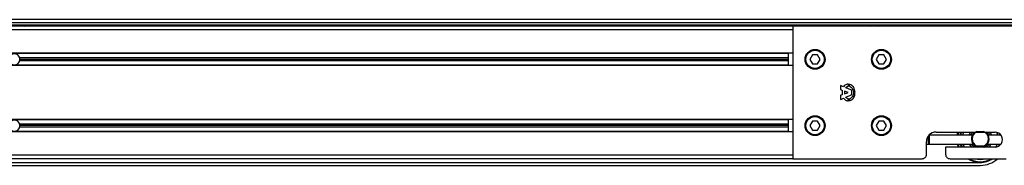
# Model space of a CAD drawing. Header units: millimetres. Extents: x 0 to 420, y 0 to 297.
# Tile 12 of 18: x 164 to 219, y 221 to 229. Entities that reach past the tile are written whole.
import ezdxf

# ---------------------------------------------------------------- set-up
doc = ezdxf.new("R2010")
doc.units = ezdxf.units.MM

msp = doc.modelspace()

# ---------------------------------------------------------------- linework, layer by layer
at = {"color": 7, "linetype": 'Continuous', "lineweight": 25}
for p, q in [((222.68528, 229.29273), (57.31472, 229.29273)), ((58.72037, 229.12736), (221.27963, 229.12736)), ((58.72037, 229.00333), (221.27963, 229.00333)), ((207.22313, 228.92064), (72.77687, 228.92064)), ((207.22313, 228.71393), (72.77687, 228.71393)), ((164.13032, 228.92064), (164.22219, 229.00333)), ((207.22313, 228.92064), (207.22314, 221.47897)), ((222.68886, 228.92064), (207.22313, 228.92064)), ((211.47224, 229.00333), (211.56411, 228.92064)), ((211.97754, 228.92064), (212.06941, 229.00333)), ((207.22314, 227.40337), (72.77686, 227.40337)), ((206.97508, 226.71708), (206.97508, 227.40337)), ((206.97508, 227.3827), (73.02492, 227.3827)), ((206.97508, 227.14291), (163.87793, 227.14291)), ((206.97508, 226.97754), (163.87793, 226.97754)), ((206.97508, 227.06023), (163.88916, 227.06023)), ((208.3202, 227.30828), (208.17699, 227.06023)), ((208.17699, 227.06023), (208.3202, 226.81217)), ((208.60663, 227.30828), (208.3202, 227.30828)), ((208.74985, 227.06023), (208.60663, 227.30828)), ((208.60663, 226.81217), (208.74985, 227.06023)), ((212.04104, 227.30828), (211.89782, 227.06023)), ((211.89782, 227.06023), (212.04104, 226.81217)), ((212.32747, 227.30828), (212.04104, 227.30828)), ((212.47069, 227.06023), (212.32747, 227.30828)), ((212.32747, 226.81217), (212.47069, 227.06023)), ((207.22314, 226.71708), (72.77686, 226.71708)), ((206.97508, 226.73775), (73.02492, 226.73775)), ((208.3202, 226.81217), (208.60663, 226.81217)), ((212.04104, 226.81217), (212.32747, 226.81217)), ((209.89057, 225.59394), (209.89057, 225.36309)), ((210.517, 225.07873), (210.517, 225.32007)), ((209.89057, 225.03571), (209.89057, 224.80487)), ((207.22314, 223.68253), (147.52436, 223.68253)), ((206.97508, 223.66186), (147.52436, 223.66186)), ((206.97508, 222.99624), (206.97508, 223.68253)), ((208.3202, 223.58744), (208.17699, 223.33939)), ((208.60663, 223.58744), (208.3202, 223.58744)), ((208.74985, 223.33939), (208.60663, 223.58744)), ((212.04104, 223.58745), (211.89783, 223.33939)), ((212.32747, 223.58745), (212.04104, 223.58745)), ((212.47069, 223.33939), (212.32747, 223.58745)), ((206.97508, 223.01692), (147.52436, 223.01692)), ((207.22314, 222.99624), (147.52436, 222.99624)), ((206.97508, 223.42207), (163.87793, 223.42207)), ((206.97508, 223.2567), (163.87793, 223.2567)), ((206.97508, 223.33939), (163.88916, 223.33939)), ((208.17699, 223.33939), (208.3202, 223.09133)), ((208.3202, 223.09133), (208.60663, 223.09133)), ((208.60663, 223.09133), (208.74985, 223.33939)), ((211.89783, 223.33939), (212.04104, 223.09133)), ((212.04104, 223.09133), (212.32747, 223.09133)), ((212.32747, 223.09133), (212.47069, 223.33939)), ((217.53471, 223.00865), (217.91362, 223.00865)), ((214.70616, 221.72703), (214.70616, 222.43812)), ((214.86509, 222.80194), (214.81548, 222.75233)), ((214.81548, 222.35544), (214.81548, 222.75233)), ((214.86509, 222.80194), (214.84802, 222.80194)), ((217.27317, 222.80194), (214.86509, 222.80194)), ((214.86509, 222.80194), (214.86509, 222.30583)), ((215.24361, 222.97558), (218.55102, 222.97558)), ((216.45706, 222.97558), (216.41745, 222.80194)), ((218.89204, 222.80194), (218.17516, 222.80194)), ((218.86315, 222.80194), (218.854, 222.84719)), ((214.70616, 222.30583), (214.86509, 222.30583)), ((214.81548, 222.35544), (214.86509, 222.30583)), ((214.86509, 222.30583), (217.3212, 222.30583)), ((215.78106, 222.13219), (215.78107, 221.72703)), ((218.55102, 222.13219), (215.78106, 222.13219)), ((217.35746, 222.14301), (217.36973, 222.13219)), ((217.53471, 222.18179), (217.44993, 222.18179)), ((217.91362, 222.18179), (217.53471, 222.18179)), ((217.9984, 222.18179), (217.91362, 222.18179)), ((218.07861, 222.13219), (218.09088, 222.14301)), ((218.12713, 222.30583), (218.89204, 222.30583)), ((218.76431, 222.1901), (218.80225, 222.30583)), ((218.82324, 222.23182), (218.845, 222.30583)), ((207.22314, 221.68568), (147.52436, 221.68568)), ((207.22314, 221.47897), (147.52436, 221.47897)), ((207.22314, 221.47897), (214.4581, 221.47897)), ((216.02912, 221.47897), (219.17116, 221.47897)), ((147.52436, 221.27226), (217.72416, 221.27226)), ((147.52436, 221.10689), (217.72416, 221.10689))]:
    msp.add_line(p, q, dxfattribs=at)
at = {"color": 7, "linetype": 'Continuous', "lineweight": 25, "flags": 128}
for points in [[(216.50028, 222.97558), (216.47626, 222.88724), (216.45932, 222.80194)], [(216.63084, 222.97558), (216.60021, 222.87225), (216.58518, 222.80194)], [(216.67472, 222.97558), (216.64208, 222.86925), (216.62723, 222.80194)], [(216.75372, 222.80194), (216.79179, 222.93459), (216.80774, 222.97558)], [(217.09582, 222.80194), (217.13974, 222.90507), (217.18298, 222.97558)], [(218.26536, 222.97558), (218.3086, 222.90507), (218.35252, 222.80194)], [(218.64492, 222.96499), (218.65656, 222.93459), (218.69462, 222.80194)], [(218.82111, 222.80194), (218.80626, 222.86925), (218.79953, 222.89457)], [(216.43324, 222.30583), (216.45998, 222.20527), (216.48488, 222.13219)], [(216.47564, 222.30583), (216.47626, 222.3032), (216.52911, 222.13219)], [(216.60333, 222.30583), (216.6592, 222.14148), (216.66321, 222.13219)], [(216.64609, 222.30583), (216.70194, 222.14683), (216.70849, 222.13219)], [(216.84661, 222.13219), (216.79179, 222.25586), (216.77509, 222.30583)], [(217.25178, 222.13219), (217.17667, 222.22401), (217.12935, 222.30583)], [(217.21897, 222.30583), (217.26629, 222.23561), (217.35746, 222.14301)], [(217.44993, 222.18179), (217.51318, 222.14621), (217.54604, 222.13219)], [(217.90229, 222.13219), (217.93515, 222.14621), (217.9984, 222.18179)], [(218.09088, 222.14301), (218.18205, 222.23561), (218.22937, 222.30583)], [(218.31899, 222.30583), (218.27167, 222.22401), (218.19656, 222.13219)], [(218.67325, 222.30583), (218.65656, 222.25587), (218.60344, 222.13546)]]:
    msp.add_lwpolyline(points, dxfattribs=at)
at = {"color": 7, "linetype": 'Continuous', "lineweight": 25}
for centre, radius in [((208.46342, 227.06023), 0.55813), ((208.46342, 227.06023), 0.53745), ((208.46342, 227.06023), 0.51265), ((212.18426, 227.06023), 0.55813), ((212.18426, 227.06023), 0.53745), ((212.18426, 227.06023), 0.51265), ((208.46342, 223.33939), 0.55813), ((208.46342, 223.33939), 0.53745), ((208.46342, 223.33939), 0.51265), ((212.18426, 223.33939), 0.55813), ((212.18426, 223.33939), 0.53745), ((212.18426, 223.33939), 0.51265)]:
    msp.add_circle(centre, radius, dxfattribs=at)
for centre, radius, start, end in [((163.57909, 227.06023), 0.31007, 15.46601, 164.53399), ((163.57909, 227.06023), 0.31007, 195.46601, 344.53399), ((163.57909, 227.06023), 0.31007, 0, 15.46601), ((163.57909, 227.06023), 0.31007, 344.53399, 0), ((163.57909, 223.33939), 0.31007, 15.46601, 164.53399), ((163.57909, 223.33939), 0.31007, 195.46601, 344.53399), ((163.57909, 223.33939), 0.31007, 0, 15.46601), ((163.57909, 223.33939), 0.31007, 344.53399, 0), ((217.72416, 222.59522), 0.45477, 114.619977, 245.380023), ((217.72416, 222.59522), 0.45477, 294.619977, 65.380023), ((215.24361, 222.43812), 0.53745, 90.000015, 180), ((217.72417, 222.59523), 0.58222, 139.210631, 159.203903), ((217.72416, 222.59522), 0.49611, 130.389983, 236.44269), ((217.72416, 222.59522), 0.49611, 303.55731, 50.056383), ((217.72417, 222.59523), 0.58222, 20.796127, 40.789406), ((218.55102, 222.55388), 0.4217, 270.000015, 90.000022), ((217.72417, 222.55317), 0.47544, 211.348485, 242.308064), ((217.72417, 222.55317), 0.47544, 297.691954, 328.651545), ((214.4581, 221.72703), 0.24806, 270.000058, 0.000897), ((216.02912, 221.72703), 0.24806, 180.000015, 270.000015), ((217.72416, 222.59522), 1.32296, 237.537893, 270), ((217.72416, 222.59522), 1.28162, 240.570883, 299.429147), ((217.72416, 222.59522), 1.15759, 254.640257, 285.359773), ((217.72416, 222.59522), 1.48834, 270, 311.409909), ((217.72416, 222.59522), 1.32296, 270, 302.462137)]:
    msp.add_arc(centre, radius, start, end, dxfattribs=at)
for points, knots in [([(210.06266, 225.51944), (210.03066, 225.53352), (209.97345, 225.55869), (209.91592, 225.58315), (209.89057, 225.59394)], [0, 0, 0, 0, 0.55919161, 1, 1, 1, 1]), ([(209.89057, 225.36309), (209.90913, 225.35625), (209.94216, 225.34406), (209.97487, 225.33103), (209.98921, 225.32532)], [0, 0, 0, 0, 0.56184858, 1, 1, 1, 1]), ([(209.98921, 225.32532), (209.98337, 225.27816), (209.97301, 225.19445), (209.98428, 225.11098), (209.98921, 225.07454)], [0, 0, 0, 0, 0.563407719, 1, 1, 1, 1]), ([(210.31554, 225.66844), (210.28378, 225.66414), (210.22436, 225.65609), (210.13228, 225.6077), (210.08877, 225.55255), (210.06266, 225.51944)], [0, 0, 0, 0, 0.31457238, 0.58852314, 1, 1, 1, 1]), ([(210.12037, 225.27495), (210.11858, 225.2467), (210.11539, 225.19631), (210.11885, 225.14596), (210.12037, 225.12385)], [0, 0, 0, 0, 0.56082525, 1, 1, 1, 1]), ([(210.32383, 225.19981), (210.28583, 225.2138), (210.21799, 225.23879), (210.15019, 225.26391), (210.12037, 225.27495)], [0, 0, 0, 0, 0.5601342, 1, 1, 1, 1]), ([(210.12037, 225.12385), (210.15836, 225.13801), (210.2262, 225.16328), (210.29401, 225.18865), (210.32383, 225.19981)], [0, 0, 0, 0, 0.56011177, 1, 1, 1, 1]), ([(210.18122, 225.46802), (210.20355, 225.49397), (210.23548, 225.53109), (210.29728, 225.55377), (210.32826, 225.55669), (210.34491, 225.55827)], [0, 0, 0, 0, 0.51822152, 0.74106611, 1, 1, 1, 1]), ([(210.517, 225.32007), (210.45437, 225.34775), (210.3425, 225.3972), (210.23052, 225.44638), (210.18122, 225.46802)], [0, 0, 0, 0, 0.55984243, 1, 1, 1, 1]), ([(210.34491, 225.55827), (210.33954, 225.57891), (210.32997, 225.61569), (210.31994, 225.65235), (210.31554, 225.66844)], [0, 0, 0, 0, 0.561185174, 1, 1, 1, 1]), ([(210.36275, 225.66844), (210.36958, 225.64615), (210.38173, 225.60649), (210.3948, 225.56712), (210.40053, 225.54987)], [0, 0, 0, 0, 0.56198722, 1, 1, 1, 1]), ([(210.69538, 225.30014), (210.68282, 225.35068), (210.65868, 225.44776), (210.5765, 225.56077), (210.47493, 225.63585), (210.40089, 225.65736), (210.36275, 225.66844)], [0, 0, 0, 0, 0.293935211, 0.56456169, 0.775731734, 1, 1, 1, 1]), ([(210.40053, 225.54987), (210.43489, 225.53153), (210.50301, 225.49516), (210.57017, 225.40552), (210.60835, 225.30437), (210.61516, 225.23518), (210.61878, 225.19835)], [0, 0, 0, 0, 0.264629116, 0.52472073, 0.74697678, 1, 1, 1, 1]), ([(210.61878, 225.19835), (210.61388, 225.15215), (210.60477, 225.06622), (210.55224, 224.96058), (210.48185, 224.88739), (210.42794, 224.85981), (210.40053, 224.84579)], [0, 0, 0, 0, 0.31603108, 0.58777489, 0.79046868, 1, 1, 1, 1]), ([(210.69748, 225.11756), (210.70061, 225.15175), (210.70621, 225.21274), (210.69869, 225.27346), (210.69538, 225.30014)], [0, 0, 0, 0, 0.56060879, 1, 1, 1, 1]), ([(209.98921, 225.07454), (209.9711, 225.06688), (209.93855, 225.0531), (209.90532, 225.04106), (209.89057, 225.03571)], [0, 0, 0, 0, 0.55621567, 1, 1, 1, 1]), ([(209.89057, 224.80487), (209.92235, 224.81851), (209.97908, 224.84286), (210.03567, 224.86749), (210.06056, 224.87832)], [0, 0, 0, 0, 0.56033765, 1, 1, 1, 1]), ([(210.06056, 224.87832), (210.09569, 224.83653), (210.14573, 224.77701), (210.24169, 224.73712), (210.2899, 224.73134), (210.31554, 224.72827)], [0, 0, 0, 0, 0.52471944, 0.74729575, 1, 1, 1, 1]), ([(210.17912, 224.92973), (210.24206, 224.95729), (210.35481, 225.00666), (210.4673, 225.05665), (210.517, 225.07873)], [0, 0, 0, 0, 0.55814155, 1, 1, 1, 1]), ([(210.34491, 224.83845), (210.32405, 224.84054), (210.28529, 224.84441), (210.22555, 224.87491), (210.19651, 224.9092), (210.17912, 224.92973)], [0, 0, 0, 0, 0.31870459, 0.59200539, 1, 1, 1, 1]), ([(210.31554, 224.72827), (210.32133, 224.74862), (210.33174, 224.78519), (210.34087, 224.82209), (210.34491, 224.83845)], [0, 0, 0, 0, 0.55667598, 1, 1, 1, 1]), ([(210.36275, 224.72827), (210.41242, 224.7433), (210.50914, 224.77257), (210.61088, 224.8752), (210.67256, 224.99301), (210.68895, 225.07492), (210.69748, 225.11756)], [0, 0, 0, 0, 0.279996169, 0.54519366, 0.763226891, 1, 1, 1, 1]), ([(210.40053, 224.84579), (210.39332, 224.82396), (210.38042, 224.78489), (210.36816, 224.74561), (210.36275, 224.72827)], [0, 0, 0, 0, 0.55860784, 1, 1, 1, 1])]:
    msp.add_open_spline(points, degree=3, knots=knots, dxfattribs=at)

doc.saveas('drawing.dxf')
